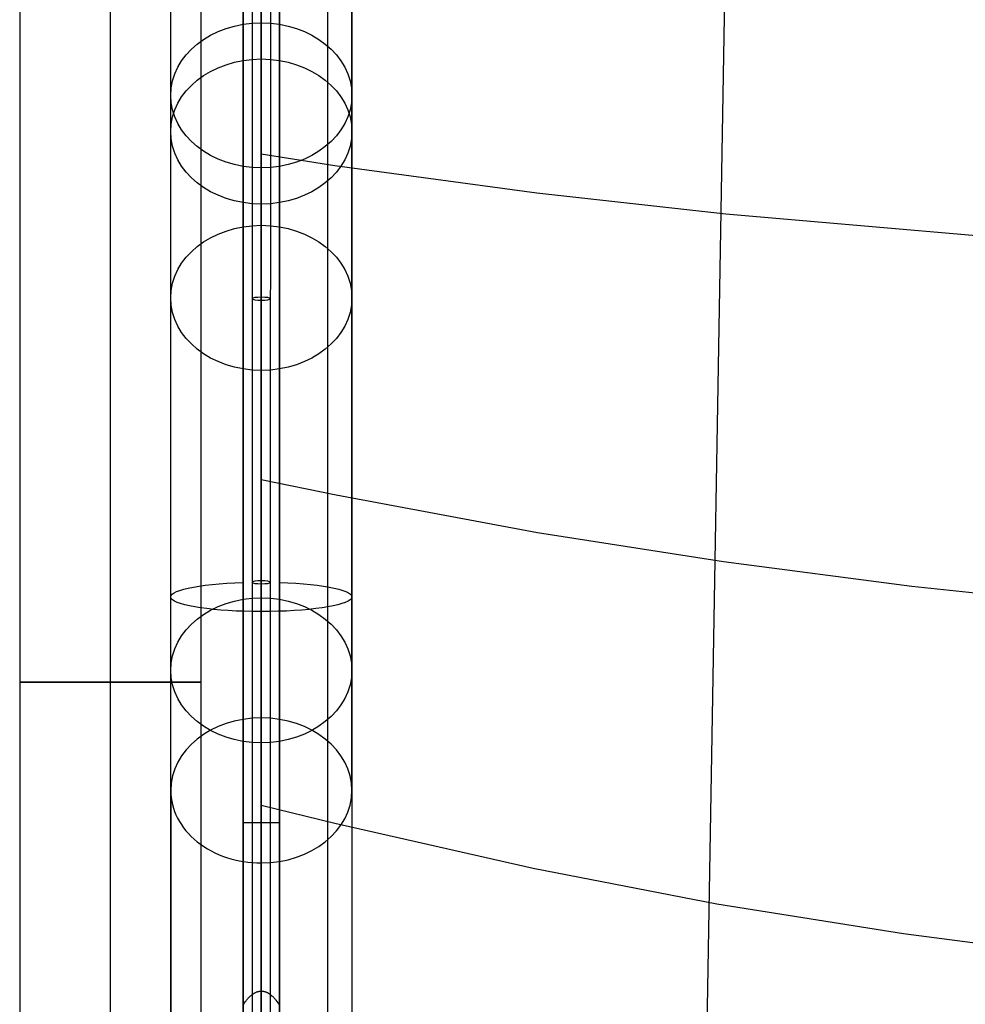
# Model space of a CAD drawing. Extents: x 5734 to 6364, y 72 to 847.
# Tile 4 of 26: x 5734 to 5891, y 281 to 444. Entities that reach past the tile are written whole.
import ezdxf

# ---------------------------------------------------------------- set-up
doc = ezdxf.new("R2010")
doc.units = 0
for name, color, linetype in [('MIDOLLINO', 7, 'CONTINUOUS'), ('PAGLIA', 7, 'CONTINUOUS'), ('PREDEFINITO', 7, 'CONTINUOUS')]:
    doc.layers.add(name, color=color, linetype=linetype)

msp = doc.modelspace()

# ---------------------------------------------------------------- linework, layer by layer
at = {"layer": 'MIDOLLINO'}
for p, q in [((5772.86, 492.07, 261.28), (5772.85, 351.2, 284.5)), ((5774.36, 492.32, 262.76), (5774.35, 351.45, 285.98)), ((5774.36, 491.83, 259.8), (5774.35, 350.96, 283.02)), ((5775.86, 492.07, 261.28), (5775.85, 351.2, 284.5)), ((5772.85, 351.2, 284.5), (5772.85, 175.09, 313.51)), ((5774.35, 351.45, 285.98), (5774.35, 175.33, 314.99)), ((5774.35, 350.96, 283.02), (5774.35, 174.84, 312.03)), ((5775.85, 351.2, 284.5), (5775.85, 175.09, 313.51))]:
    msp.add_line(p, q, dxfattribs=at)
at = {"layer": 'MIDOLLINO', "extrusion": (1.00652e-05, 0.986698, -0.162563)}
msp.add_circle((-5774.35, 337.81, 347.93), 1.5, dxfattribs=at)
at = {"layer": 'MIDOLLINO', "extrusion": (3.15563e-07, 0.986684, -0.162646)}
msp.add_circle((-5774.35, 337.83, 300.25), 1.5, dxfattribs=at)
at = {"layer": 'PAGLIA', "color": 2}
for p, q in [((5774.36, 163.41, 315.44), (5774.35, 539.04, 253.55)), ((5785.36, 124.82, 321.8), (5785.39, 539.04, 253.55)), ((5846.71, 190.23, 309.93), (5851.49, 469.92, 264.6)), ((5774.36, 422.17, 272.8), (5786.55, 420.23, 273.01)), ((5786.55, 420.23, 273.01), (5819.97, 415.66, 273.49)), ((5819.97, 415.66, 273.49), (5851.29, 412.21, 273.83)), ((5851.29, 412.21, 273.83), (5915.38, 406.68, 274.38)), ((5774.35, 368.21, 281.69), (5786.73, 365.66, 281.95)), ((5786.73, 365.66, 281.95), (5820.09, 359.44, 282.59)), ((5820.09, 359.44, 282.59), (5850.91, 354.63, 283.06)), ((5850.91, 354.63, 283.06), (5882.08, 350.57, 283.47)), ((5882.08, 350.57, 283.47), (5914.1, 347.16, 283.8)), ((5774.36, 314.28, 290.58), (5786.53, 311.29, 290.87)), ((5786.53, 311.29, 290.87), (5819.37, 303.85, 291.61)), ((5819.37, 303.85, 291.61), (5849.79, 297.98, 292.19)), ((5849.79, 297.98, 292.19), (5880.71, 293.04, 292.69)), ((5880.71, 293.04, 292.69), (5912.65, 288.93, 293.11))]:
    msp.add_line(p, q, dxfattribs=at)
at = {"layer": 'PREDEFINITO', "color": 27}
for p, q in [((5734.35, 539.38, 498.98), (5734.35, 334.64, 498.98)), ((5749.35, 539.38, 483.98), (5749.35, 334.64, 483.98)), ((5749.35, 539.38, 513.98), (5749.35, 334.64, 513.98)), ((5764.35, 539.38, 498.98), (5764.35, 334.64, 498.98))]:
    msp.add_line(p, q, dxfattribs=at)
at = {"layer": 'PREDEFINITO', "color": 59}
for p, q in [((5771.35, 163.36, 315.14), (5771.35, 538.99, 253.25)), ((5771.35, 538.99, 253.25), (5771.35, 163.36, 315.14)), ((5771.35, 163.36, 315.14), (5771.35, 538.99, 253.25)), ((5777.35, 538.99, 253.25), (5777.35, 163.36, 315.14)), ((5777.35, 163.36, 315.14), (5777.35, 538.99, 253.25)), ((5777.35, 538.99, 253.25), (5777.35, 163.36, 315.14)), ((5759.35, 181.48, 297.26), (5759.35, 536.6, 238.74)), ((5771.35, 162.06, 307.25), (5771.35, 537.69, 245.35)), ((5777.35, 162.06, 307.25), (5777.35, 537.69, 245.35)), ((5789.35, 536.6, 238.74), (5789.35, 160.97, 300.64)), ((5774.35, 281.32, 265.61), (5774.35, 534.17, 223.94)), ((5774.35, 281.32, 265.61), (5774.35, 534.17, 223.94)), ((5774.35, 534.17, 223.94), (5774.35, 281.32, 265.61)), ((5774.35, 443.84, 76.84), (5774.35, 497.86, 4.62)), ((5759.35, 431.83, 67.85), (5759.35, 485.85, -4.36)), ((5774.35, 419.82, 58.87), (5774.35, 473.84, -13.35)), ((5789.35, 431.83, 67.86), (5789.35, 451.21, 41.95)), ((5774.35, 437.85, 84.85), (5774.35, 443.84, 76.84)), ((5774.35, 348.64, 204.12), (5774.35, 437.85, 84.85)), ((5759.35, 425.84, 75.86), (5759.35, 431.83, 67.85)), ((5789.35, 425.84, 75.86), (5789.35, 431.83, 67.86)), ((5759.35, 336.63, 195.14), (5759.35, 425.84, 75.86)), ((5789.35, 336.63, 195.14), (5789.35, 425.84, 75.86)), ((5774.35, 413.83, 66.88), (5774.35, 419.82, 58.87)), ((5774.35, 324.61, 186.15), (5774.35, 413.83, 66.88)), ((5777.35, 401.89, 275.84), (5777.35, 325.57, 280.3)), ((5771.35, 400.84, 276.01), (5771.35, 400.84, 276.01)), ((5771.35, 388.69, 278.01), (5771.35, 312.37, 282.48)), ((5777.35, 377.67, 279.83), (5777.35, 377.2, 271.8)), ((5771.35, 350.29, 276.23), (5771.35, 350.76, 284.26)), ((5777.35, 351.18, 284.19), (5777.35, 351.18, 284.19)), ((5777.35, 351.18, 284.19), (5777.35, 351.18, 284.19)), ((5774.35, 328.75, 230.7), (5774.35, 348.64, 204.12)), ((5771.35, 340.92, 285.88), (5771.35, 340.92, 285.88)), ((5759.35, 316.74, 221.72), (5759.35, 336.63, 195.14)), ((5789.35, 316.74, 221.72), (5789.35, 336.63, 195.14)), ((5774.35, 304.73, 212.74), (5774.35, 324.61, 186.15)), ((5771.35, 311.4, 282.64), (5777.35, 311.4, 282.64)), ((5771.92, 281.98, 267.3), (5772, 282.09, 267.27)), ((5772, 282.09, 267.27), (5772.09, 282.2, 267.24)), ((5772.09, 282.2, 267.24), (5772.19, 282.31, 267.2)), ((5772.19, 282.31, 267.2), (5772.29, 282.42, 267.17)), ((5772.29, 282.42, 267.17), (5772.39, 282.53, 267.14)), ((5772.39, 282.53, 267.14), (5772.51, 282.64, 267.11)), ((5772.51, 282.64, 267.11), (5772.63, 282.75, 267.07)), ((5772.63, 282.75, 267.07), (5772.69, 282.81, 267.06)), ((5772.69, 282.81, 267.06), (5772.76, 282.86, 267.04)), ((5772.76, 282.86, 267.04), (5772.83, 282.92, 267.02)), ((5772.83, 282.92, 267.02), (5772.9, 282.97, 267.01)), ((5772.9, 282.97, 267.01), (5772.98, 283.03, 266.99)), ((5772.98, 283.03, 266.99), (5773.06, 283.08, 266.97)), ((5773.06, 283.08, 266.97), (5773.14, 283.14, 266.96)), ((5773.14, 283.14, 266.96), (5773.19, 283.17, 266.95)), ((5773.19, 283.17, 266.95), (5773.24, 283.19, 266.94)), ((5773.24, 283.19, 266.94), (5773.28, 283.22, 266.93)), ((5773.28, 283.22, 266.93), (5773.34, 283.25, 266.93)), ((5773.34, 283.25, 266.93), (5773.39, 283.27, 266.92)), ((5773.39, 283.27, 266.92), (5773.45, 283.3, 266.91)), ((5773.45, 283.3, 266.91), (5773.51, 283.33, 266.9)), ((5773.51, 283.33, 266.9), (5773.58, 283.36, 266.89)), ((5773.58, 283.36, 266.89), (5773.61, 283.37, 266.89)), ((5773.61, 283.37, 266.89), (5773.65, 283.38, 266.89)), ((5773.65, 283.38, 266.89), (5773.69, 283.4, 266.88)), ((5773.69, 283.4, 266.88), (5773.73, 283.41, 266.88)), ((5773.73, 283.41, 266.88), (5773.77, 283.42, 266.87)), ((5773.77, 283.42, 266.87), (5773.82, 283.44, 266.87)), ((5773.82, 283.44, 266.87), (5773.87, 283.45, 266.87)), ((5773.87, 283.45, 266.87), (5773.93, 283.46, 266.86)), ((5773.93, 283.46, 266.86), (5773.96, 283.47, 266.86)), ((5773.96, 283.47, 266.86), (5774, 283.48, 266.86)), ((5774, 283.48, 266.86), (5774.03, 283.48, 266.86)), ((5774.03, 283.48, 266.86), (5774.08, 283.49, 266.85)), ((5774.08, 283.49, 266.85), (5774.35, 283.51, 266.85)), ((5774.35, 283.51, 266.85), (5774.63, 283.49, 266.85)), ((5774.63, 283.49, 266.85), (5774.67, 283.48, 266.86)), ((5774.67, 283.48, 266.86), (5774.71, 283.48, 266.86)), ((5774.71, 283.48, 266.86), (5774.74, 283.47, 266.86)), ((5774.74, 283.47, 266.86), (5774.77, 283.46, 266.86)), ((5774.77, 283.46, 266.86), (5774.83, 283.45, 266.87)), ((5774.83, 283.45, 266.87), (5774.88, 283.44, 266.87)), ((5774.88, 283.44, 266.87), (5774.93, 283.42, 266.87)), ((5774.93, 283.42, 266.87), (5774.98, 283.41, 266.88)), ((5774.98, 283.41, 266.88), (5775.02, 283.4, 266.88)), ((5775.02, 283.4, 266.88), (5775.06, 283.38, 266.89)), ((5775.06, 283.38, 266.89), (5775.09, 283.37, 266.89)), ((5775.09, 283.37, 266.89), (5775.13, 283.36, 266.89)), ((5775.13, 283.36, 266.89), (5775.2, 283.33, 266.9)), ((5775.2, 283.33, 266.9), (5775.26, 283.3, 266.91)), ((5775.26, 283.3, 266.91), (5775.32, 283.27, 266.92)), ((5775.32, 283.27, 266.92), (5775.37, 283.25, 266.93)), ((5775.37, 283.25, 266.93), (5775.42, 283.22, 266.93)), ((5775.42, 283.22, 266.93), (5775.47, 283.19, 266.94)), ((5775.47, 283.19, 266.94), (5775.52, 283.17, 266.95)), ((5775.52, 283.17, 266.95), (5775.57, 283.14, 266.96)), ((5775.57, 283.14, 266.96), (5775.65, 283.08, 266.98)), ((5775.65, 283.08, 266.98), (5775.73, 283.03, 266.99)), ((5775.73, 283.03, 266.99), (5775.81, 282.97, 267.01)), ((5775.81, 282.97, 267.01), (5775.88, 282.92, 267.02)), ((5775.88, 282.92, 267.02), (5775.95, 282.86, 267.04)), ((5775.95, 282.86, 267.04), (5776.01, 282.81, 267.06)), ((5776.01, 282.81, 267.06), (5776.07, 282.75, 267.07)), ((5776.07, 282.75, 267.07), (5776.19, 282.64, 267.11)), ((5776.19, 282.64, 267.11), (5776.31, 282.53, 267.14)), ((5776.31, 282.53, 267.14), (5776.41, 282.42, 267.17)), ((5776.41, 282.42, 267.17), (5776.51, 282.31, 267.2)), ((5776.51, 282.31, 267.2), (5776.61, 282.2, 267.24)), ((5776.61, 282.2, 267.24), (5776.7, 282.09, 267.27)), ((5776.7, 282.09, 267.27), (5776.78, 281.98, 267.3)), ((5771.33, 281.1, 267.56), (5771.46, 281.32, 267.49)), ((5771.46, 281.32, 267.49), (5771.6, 281.54, 267.43)), ((5771.6, 281.54, 267.43), (5771.75, 281.76, 267.36)), ((5771.75, 281.76, 267.36), (5771.83, 281.87, 267.33)), ((5771.83, 281.87, 267.33), (5771.92, 281.98, 267.3)), ((5776.78, 281.98, 267.3), (5776.94, 281.76, 267.36)), ((5776.94, 281.76, 267.36), (5777.1, 281.54, 267.43)), ((5777.1, 281.54, 267.43), (5777.24, 281.32, 267.49)), ((5777.24, 281.32, 267.49), (5777.37, 281.1, 267.56))]:
    msp.add_line(p, q, dxfattribs=at)
at = {"layer": 'PREDEFINITO', "color": 59, "extrusion": (-1.80413e-06, -0.598979, 0.800765)}
for centre in [(5774.35, 386.45, -204.33), (5774.35, 386.45, -194.33), (5774.35, 386.45, -148.35), (5774.35, 386.45, -45.38)]:
    msp.add_circle(centre, 15, dxfattribs=at)
at = {"layer": 'PREDEFINITO', "color": 59, "extrusion": (-3.63798e-12, 0.986696, -0.162578)}
for start, end in [(269.9962, 78.463), (101.537, 101.5447)]:
    msp.add_arc((-5774.35, 322.81, 300.3), 15, start, end, dxfattribs=at)
at = {"layer": 'PREDEFINITO', "color": 59, "extrusion": (9.09495e-12, 0.986696, -0.162578)}
msp.add_arc((-5774.35, 322.81, 300.3), 15, 78.4553, 78.463, dxfattribs=at)
at = {"layer": 'PREDEFINITO', "color": 59, "extrusion": (1.00044e-11, 0.986696, -0.162578)}
msp.add_arc((-5774.35, 322.81, 300.3), 15, 101.537, 270.0038, dxfattribs=at)
at = {"layer": 'PREDEFINITO', "color": 27, "extrusion": (-3.78956e-15, 1, -1.47793e-12)}
msp.add_arc((-5749.35, 498.98, 334.64), 15, 360, 90, dxfattribs=at)
at = {"layer": 'PREDEFINITO', "color": 27, "extrusion": (-2.63375e-13, 1, 5.28196e-28)}
msp.add_arc((-5749.35, 498.98, 334.64), 15, 180, 0, dxfattribs=at)
at = {"layer": 'PREDEFINITO', "color": 27, "extrusion": (1, 0, 0)}
for centre, radius in [((334.64, 348.98, 5734.35), 150), ((334.64, 348.98, 5749.35), 135), ((334.64, 348.98, 5764.35), 150)]:
    msp.add_arc(centre, radius, 90, 170.5371, dxfattribs=at)
at = {"layer": 'PREDEFINITO', "color": 27, "extrusion": (3.78956e-15, 1, -9.54969e-13)}
msp.add_arc((-5749.35, 498.98, 334.64), 15, 90, 180, dxfattribs=at)
at = {"layer": 'PREDEFINITO', "color": 27, "extrusion": (1, 1.31607e-14, 1.08507e-14)}
msp.add_arc((334.64, 348.98, 5749.35), 165, 90, 170.5371, dxfattribs=at)
at = {"layer": 'PREDEFINITO', "color": 59, "extrusion": (-1.80413e-06, -0.598979, 0.800765)}
for start, end in [(90, 180), (270.0001, 90), (180, 270.0001)]:
    msp.add_arc((5774.35, 386.45, -12.18), 15, start, end, dxfattribs=at)
at = {"layer": 'PREDEFINITO', "color": 59, "extrusion": (1, 1.01237e-05, -9.65321e-06)}
msp.add_arc((236.6, 161.88, 5774.35), 115, 36.7968, 65.9609, dxfattribs=at)
at = {"layer": 'PREDEFINITO', "color": 59, "extrusion": (1, -2.46842e-06, 4.06607e-07)}
for centre, radius in [((236.68, 161.82, 5759.35), 100), ((236.68, 161.82, 5789.35), 100), ((236.68, 161.82, 5774.35), 85)]:
    msp.add_arc(centre, radius, 36.7968, 80.6461, dxfattribs=at)

doc.saveas('drawing.dxf')
